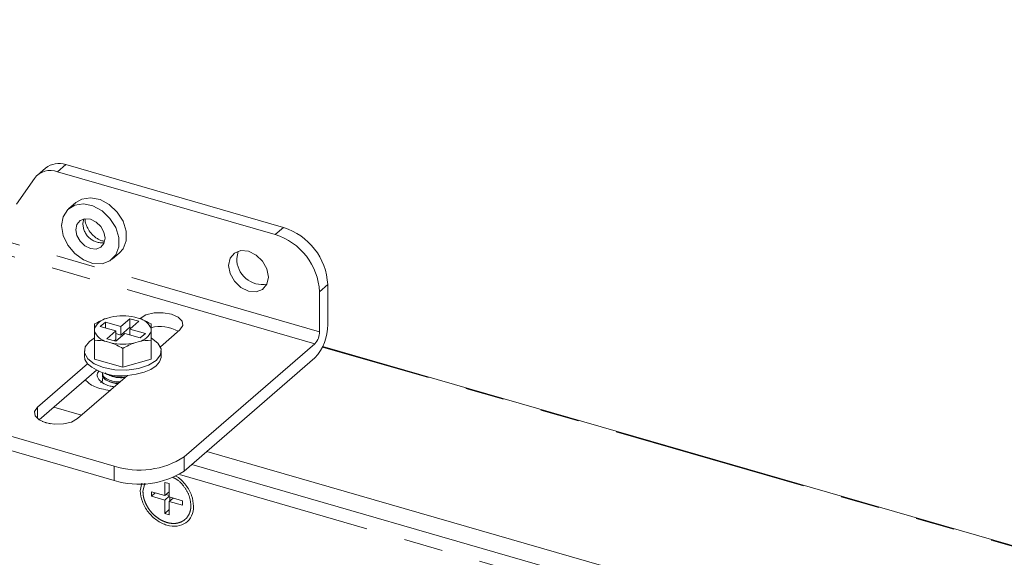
# Model space of a CAD drawing. Header units: millimetres. Extents: x 19 to 844, y 7 to 552.
# Tile 46 of 49: x 687 to 719, y 471 to 489. Entities that reach past the tile are written whole.
import ezdxf

# ---------------------------------------------------------------- set-up
doc = ezdxf.new("R2010")
doc.units = ezdxf.units.MM
doc.linetypes.add('PHANTOM', pattern=[12.7, 6.35, -1.27, 1.27, -1.27, 1.27, -1.27])

msp = doc.modelspace()

# ---------------------------------------------------------------- linework, layer by layer
at = {"color": 8, "linetype": 'PHANTOM', "lineweight": 0}
for p, q in [((696.6668, 478.5961), (630.2715, 497.7628)), ((696.5168, 478.2064), (630.1215, 497.3731)), ((688.4126, 484.0293), (688.1459, 483.7983)), ((688.9736, 482.116), (688.9994, 482.263)), ((695.2235, 481.7552), (695.4901, 481.9862)), ((696.6668, 479.8952), (696.9335, 480.1261)), ((736.813, 466.5354), (696.7629, 478.0969)), ((687.4955, 475.7687), (687.4955, 476.1437)), ((689.9901, 474.2208), (689.9901, 473.7589)), ((692.2668, 474.0639), (692.2668, 474.5258)), ((692.1085, 473.9499), (717.9739, 466.4832)), ((690.925, 473.3952), (690.9823, 473.6667)), ((692.4839, 472.942), (692.4839, 472.9452))]:
    msp.add_line(p, q, dxfattribs=at)
at = {"color": 7, "linetype": 'Continuous', "lineweight": 15}
for p, q in [((687.7579, 483.9192), (687.4913, 483.6882)), ((695.4901, 481.9862), (688.4126, 484.0293)), ((686.8132, 482.7399), (687.3958, 483.5816)), ((688.1459, 483.7983), (695.2235, 481.7552)), ((688.7407, 482.7974), (688.5074, 482.5954)), ((689.9258, 480.9575), (690.1592, 481.1596)), ((696.9335, 480.1261), (696.9335, 478.8271)), ((696.6668, 479.8952), (696.6668, 478.5961)), ((689.8795, 479.0675), (689.7439, 479.0284)), ((690.209, 478.7649), (690.5007, 479.0174)), ((690.27, 479.111), (690.27, 479.111)), ((690.2701, 479.111), (690.2701, 479.111)), ((690.5007, 479.0174), (690.7894, 478.9341)), ((690.5007, 478.7403), (690.5007, 479.0174)), ((690.7961, 479.0284), (690.6606, 479.0675)), ((689.5372, 478.7664), (689.7038, 478.9107)), ((690.0424, 478.6205), (689.5372, 478.7664)), ((689.7038, 478.9107), (690.209, 478.7649)), ((689.7038, 478.7182), (689.7038, 478.9107)), ((690.209, 478.4877), (690.209, 478.7649)), ((690.5007, 478.7403), (690.209, 478.4877)), ((690.7894, 478.9341), (690.4977, 478.6815)), ((690.5494, 478.7263), (690.5007, 478.7403)), ((689.3534, 478.6901), (689.3534, 478.6119)), ((689.7507, 478.3679), (690.0424, 478.6205)), ((690.331, 478.5372), (690.0394, 478.2846)), ((690.0424, 478.6205), (690.0424, 478.3434)), ((690.209, 478.4877), (690.0424, 478.5358)), ((690.8362, 478.3914), (690.331, 478.5372)), ((690.4977, 478.6815), (691.0029, 478.5357)), ((690.4977, 478.4891), (690.4977, 478.6815)), ((691.0029, 478.5357), (690.8362, 478.3914)), ((691.1867, 478.6119), (691.1867, 478.6901)), ((692.1279, 478.6555), (691.4909, 478.1039)), ((689.3534, 477.7051), (689.3534, 478.3172)), ((689.7439, 478.2737), (689.8795, 478.2345)), ((690.0394, 478.2846), (689.7507, 478.3679)), ((690.0424, 478.3434), (689.9907, 478.2986)), ((690.6606, 478.2345), (690.7961, 478.2737)), ((691.1867, 478.3172), (691.1867, 477.7051)), ((692.2668, 474.5258), (696.5168, 478.2064)), ((736.8408, 466.5449), (696.77, 478.1123)), ((689.02, 477.9697), (689.02, 477.7965)), ((690.27, 478.0525), (690.27, 477.4405)), ((691.52, 477.7965), (691.52, 477.9697)), ((696.5168, 477.7445), (692.2668, 474.0639)), ((687.4955, 476.1437), (689.1205, 477.551)), ((690.27, 477.4405), (689.3534, 477.7051)), ((691.1867, 477.7051), (690.27, 477.4405)), ((689.4123, 477.3419), (687.5493, 475.7284)), ((690.4196, 477.176), (688.7946, 475.7687)), ((689.6034, 477.2448), (689.6034, 477.1983)), ((689.5483, 476.9473), (689.6136, 476.9898)), ((689.6034, 477.0428), (689.6034, 476.9963)), ((688.0238, 476.1394), (688.9229, 475.8799)), ((683.8299, 475.9991), (689.9901, 474.2208)), ((689.9901, 473.7589), (683.8299, 475.5372)), ((687.6422, 475.678), (687.9145, 475.5994)), ((693.0035, 474.7019), (732.933, 463.1752)), ((692.5085, 474.2732), (732.933, 462.6037)), ((690.89, 473.6646), (690.8384, 473.4202)), ((691.7766, 473.6546), (691.6323, 473.6962)), ((691.6323, 473.6962), (691.6323, 473.2632)), ((691.7766, 473.2215), (691.7766, 473.6546)), ((691.6323, 473.2632), (691.1993, 473.3882)), ((691.1993, 473.3882), (691.1993, 473.2439)), ((691.3243, 473.3521), (691.1993, 473.2439)), ((691.6323, 473.2632), (691.7766, 473.3882)), ((691.7766, 473.2658), (691.6706, 473.2964)), ((691.1993, 473.2439), (691.6323, 473.1189)), ((691.6323, 473.1189), (691.7766, 473.2439)), ((691.6323, 473.1189), (691.6323, 472.6859)), ((692.2096, 473.0965), (691.7766, 473.2215)), ((691.9016, 473.1855), (691.7766, 473.0772)), ((691.7766, 472.6442), (691.7766, 473.0772)), ((691.7766, 473.0772), (692.2096, 472.9522)), ((691.7956, 473.2161), (691.7956, 473.0937)), ((692.2096, 472.9522), (692.2096, 473.0965)), ((691.7766, 472.8109), (691.6323, 472.6859)), ((691.6323, 472.6859), (691.7766, 472.6442))]:
    msp.add_line(p, q, dxfattribs=at)
at = {"color": 7, "linetype": 'Continuous', "lineweight": 15, "flags": 128}
for points in [[(690.1592, 481.1596), (690.2751, 481.2938), (690.3753, 481.5569), (690.3753, 481.8658), (690.2751, 482.1868), (690.0854, 482.4853), (689.8268, 482.7289), (689.5274, 482.8911), (689.2196, 482.9545), (688.9368, 482.9121), (688.7407, 482.7974)], [(688.2784, 482.0473), (688.3293, 481.728), (688.4762, 481.4139), (688.7035, 481.1391), (688.9863, 480.9334), (689.2941, 480.8191), (689.5935, 480.8085), (689.852, 480.9028), (690.0417, 481.0917), (690.142, 481.3549), (690.142, 481.6637), (690.0417, 481.9848), (689.852, 482.2833), (689.5935, 482.5268), (689.2941, 482.6891), (688.9863, 482.7524), (688.7035, 482.71), (688.4762, 482.5664), (688.3293, 482.3372), (688.2784, 482.0473)], [(688.7403, 481.9139), (688.7766, 481.7212), (688.8798, 481.5369), (689.0343, 481.389), (689.2166, 481.3001), (689.3989, 481.2838), (689.5534, 481.3424), (689.6567, 481.4671), (689.6929, 481.6389), (689.6567, 481.8317), (689.5534, 482.016), (689.3989, 482.1639), (689.2166, 482.2527), (689.0343, 482.2691), (688.8798, 482.2105), (688.7766, 482.0857), (688.7403, 481.9139)], [(693.7079, 480.7493), (693.7574, 480.4865), (693.8981, 480.2351), (694.1089, 480.0335), (694.3574, 479.9123), (694.606, 479.89), (694.8167, 479.97), (694.9575, 480.1401), (695.0069, 480.3743), (694.9575, 480.6372), (694.8167, 480.8885), (694.606, 481.0902), (694.3574, 481.2114), (694.1089, 481.2337), (693.8981, 481.1537), (693.7574, 480.9836), (693.7079, 480.7493)], [(693.9746, 480.9803), (694.024, 481.2146), (694.0245, 481.2157)], [(690.8288, 479.0305), (691.0218, 479.1405), (691.2843, 479.2052), (691.5763, 479.2148), (691.8534, 479.1677), (692.0734, 479.0713), (692.2028, 478.94), (692.222, 478.794), (692.1279, 478.6555)], [(689.3348, 478.3844), (689.1875, 478.2822), (689.0473, 478.0997), (689.0269, 477.9044), (689.1281, 477.7155), (689.3411, 477.5515), (689.645, 477.4285), (690.0101, 477.3584), (690.4007, 477.3482), (690.7785, 477.3988), (691.1064, 477.5053), (691.3526, 477.6572), (691.4927, 477.8398), (691.5132, 478.0351), (691.412, 478.224), (691.199, 478.388), (691.1929, 478.3913)], [(689.1205, 477.551), (689.0385, 477.6896), (689.02, 477.7965)], [(691.52, 477.7965), (691.5178, 477.7591), (691.4672, 477.6168), (691.3526, 477.484), (691.18, 477.368), (690.9588, 477.275), (690.7007, 477.2098), (690.4196, 477.176)], [(688.7946, 475.7687), (688.6016, 475.6587), (688.3391, 475.594), (688.0471, 475.5844), (687.77, 475.6315), (687.55, 475.728), (687.4206, 475.8592), (687.4015, 476.0052), (687.4955, 476.1437)]]:
    msp.add_lwpolyline(points, dxfattribs=at)
at = {"color": 7, "linetype": 'Continuous', "lineweight": 15}
for centre, radius, start, end in [((687.9177, 483.1815), 0.6577, 69.69828, 142.52834), ((688.1871, 483.3687), 0.698, 71.15109, 127.94127), ((694.8826, 480.0247), 2.0534, 2.83083, 72.79149), ((694.616, 479.7938), 2.0534, 2.83083, 72.79149), ((694.8132, 480.9653), 0.8387, 178.97382, 279.87384), ((689.8525, 478.5084), 0.5312, 101.79411, 159.99268), ((690.27, 477.3473), 1.764, 77.20795, 102.7921), ((690.6876, 478.5084), 0.5312, 20.00693, 78.20638), ((691.4846, 477.571), 1.1936, 60.4046, 104.75366), ((695.3537, 478.8137), 1.5799, 317.41092, 0.48562), ((689.8525, 478.7936), 0.5312, 200.00676, 258.20629), ((690.6876, 478.7936), 0.5312, 281.79313, 339.99366), ((696.0981, 478.5913), 0.5688, 317.41127, 0.48528), ((690.27, 479.9547), 1.764, 257.20793, 282.79205), ((690.1957, 478.8381), 1.6771, 230.12569, 277.67008), ((690.8049, 476.7888), 2.6942, 252.39787, 302.8636), ((690.8049, 476.327), 2.6942, 252.39787, 302.8636)]:
    msp.add_arc(centre, radius, start, end, dxfattribs=at)
at = {"color": 8, "linetype": 'PHANTOM', "lineweight": 0}
msp.add_arc((689.595, 482.1091), 0.6214, 179.3605, 276.67428, dxfattribs=at)
at = {"color": 7, "linetype": 'Continuous', "lineweight": 15}
for points, knots in [([(689.2389, 481.7958), (689.1981, 481.8492), (689.1408, 481.9244), (689.0868, 482.0406), (689.0566, 482.1335), (689.0436, 482.216), (689.0464, 482.2504), (689.0474, 482.2617)], [0, 0, 0, 0, 0.3298847, 0.4633509, 0.676421, 0.8943524, 1, 1, 1, 1]), ([(689.6732, 481.5387), (689.6704, 481.5386), (689.6443, 481.5374), (689.5658, 481.5597), (689.4655, 481.6062), (689.3531, 481.6784), (689.282, 481.7514), (689.2389, 481.7958)], [0, 0, 0, 0, 0.03299, 0.3007492, 0.4987489, 0.6960616, 1, 1, 1, 1]), ([(689.488, 477.3097), (689.471, 477.2883), (689.4138, 477.2162), (689.4483, 477.0784), (689.592, 476.9324), (689.7924, 476.8341), (689.9448, 476.8126), (689.9922, 476.8059)], [0, 0, 0, 0, 0.1090492, 0.3672313, 0.6254142, 0.8835955, 1, 1, 1, 1]), ([(690.1435, 476.9196), (690.0932, 476.9218), (690.0207, 476.925), (689.8898, 476.9527), (689.7529, 476.9998), (689.6419, 477.0868), (689.5934, 477.1581), (689.6056, 477.1948), (689.6067, 477.1981)], [0, 0, 0, 0, 0.1664106, 0.2397347, 0.4850986, 0.730467, 0.975831, 1, 1, 1, 1]), ([(689.6409, 477.1304), (689.6222, 477.1082), (689.5981, 477.0795), (689.6073, 477.0497), (689.6094, 477.0431)], [0, 0, 0, 0, 0.7768923, 1, 1, 1, 1]), ([(689.6094, 477.2452), (689.6117, 477.2178), (689.6169, 477.1565), (689.714, 477.0703), (689.8356, 477.0157), (689.9803, 476.9783), (690.0809, 476.9584), (690.1646, 476.9624), (690.1734, 476.9629)], [0, 0, 0, 0, 0.1902038, 0.4272035, 0.6642023, 0.7350261, 0.9720224, 1, 1, 1, 1]), ([(690.3663, 477.1299), (690.3153, 477.1238), (690.1898, 477.1086), (690.0422, 477.1236), (689.89, 477.1544), (689.7736, 477.1914), (689.7183, 477.2379), (689.6982, 477.2549)], [0, 0, 0, 0, 0.1926204, 0.4738777, 0.5579266, 0.8391817, 1, 1, 1, 1]), ([(689.8409, 477.1733), (689.8529, 477.169), (689.877, 477.1605), (689.9021, 477.1515), (689.9146, 477.147)], [0, 0, 0, 0, 0.5001518, 1, 1, 1, 1]), ([(689.92, 477.1477), (689.9269, 477.1444), (689.9741, 477.122), (690.1007, 477.1042), (690.2446, 477.096), (690.3263, 477.1106), (690.3487, 477.1146)], [0, 0, 0, 0, 0.06771105, 0.45982059, 0.85227844, 1, 1, 1, 1]), ([(689.8565, 476.6884), (689.762, 476.7017), (689.4939, 476.7392), (689.1968, 476.8684), (689.0903, 476.9919), (689.0552, 477.0326)], [0, 0, 0, 0, 0.2673366, 0.7585306, 1, 1, 1, 1]), ([(689.8407, 476.9713), (689.8527, 476.967), (689.8768, 476.9584), (689.902, 476.9494), (689.9145, 476.9449)], [0, 0, 0, 0, 0.5001616, 1, 1, 1, 1]), ([(689.9182, 476.947), (689.9537, 476.9339), (690.01, 476.9131), (690.0828, 476.9091), (690.1096, 476.9076)], [0, 0, 0, 0, 0.631422, 1, 1, 1, 1]), ([(692.5705, 472.9202), (692.5576, 473.0379), (692.5319, 473.2732), (692.3292, 473.6108), (692.129, 473.8331), (691.9989, 473.8932), (691.9802, 473.9018)], [0, 0, 0, 0, 0.3156454, 0.6312918, 0.9469405, 1, 1, 1, 1]), ([(691.7045, 472.3042), (691.5911, 472.3369), (691.4778, 472.3922), (691.2683, 472.5394), (691.1722, 472.6313), (691.0119, 472.8379), (690.9477, 472.9525), (690.861, 473.187), (690.8384, 473.3068), (690.8384, 473.4202)], [0, 0, 0, 0, 0.25, 0.25, 0.5, 0.5, 0.75, 0.75, 1, 1, 1, 1]), ([(692.5705, 472.9202), (692.5705, 472.8068), (692.5479, 472.7), (692.4612, 472.5156), (692.397, 472.4381), (692.2367, 472.324), (692.1406, 472.2876), (691.9311, 472.2613), (691.8178, 472.2715), (691.7045, 472.3042)], [0, 0, 0, 0, 0.25, 0.25, 0.5, 0.5, 0.75, 0.75, 1, 1, 1, 1])]:
    msp.add_open_spline(points, degree=3, knots=knots, dxfattribs=at)
for points in [[(689.3534, 478.8464), (689.4811, 478.9202), (689.6108, 478.9834), (689.7439, 479.0284)], [(689.8795, 479.0675), (690.0126, 479.0994), (690.1423, 479.111), (690.27, 479.111)], [(690.27, 479.111), (690.3978, 479.111), (690.5275, 479.0994), (690.6606, 479.0675)], [(690.7961, 479.0284), (690.9293, 478.9834), (691.059, 478.9202), (691.1867, 478.8464)], [(689.3534, 478.6901), (689.3534, 478.7605), (689.3534, 478.8095), (689.3534, 478.8464)], [(691.1867, 478.8464), (691.1867, 478.8095), (691.1867, 478.7605), (691.1867, 478.6901)], [(689.3534, 478.3172), (689.3534, 478.4278), (689.3534, 478.5285), (689.3534, 478.6119)], [(691.1867, 478.3172), (691.1867, 478.4278), (691.1867, 478.5285), (691.1867, 478.6119)], [(689.7439, 478.2737), (689.6108, 478.3055), (689.4811, 478.3172), (689.3534, 478.3172)], [(690.27, 478.0525), (690.1423, 478.1263), (690.0126, 478.1896), (689.8795, 478.2345)], [(690.6606, 478.2345), (690.5275, 478.1896), (690.3978, 478.1263), (690.27, 478.0525)], [(690.7961, 478.2737), (690.9293, 478.3055), (691.059, 478.3172), (691.1867, 478.3172)]]:
    msp.add_open_spline(points, degree=3, dxfattribs=at)
at = {"color": 8, "linetype": 'PHANTOM', "lineweight": 0}
for points, knots in [([(691.8979, 473.8553), (691.9334, 473.8396), (692.0697, 473.7794), (692.2673, 473.5683), (692.449, 473.2625), (692.4723, 473.051), (692.4839, 472.9452)], [0, 0, 0, 0, 0.1048381, 0.4032231, 0.7016123, 1, 1, 1, 1]), ([(690.925, 473.3952), (690.9253, 473.3805), (690.9257, 473.3511), (690.9295, 473.3064), (690.9355, 473.2616), (690.944, 473.2165), (690.9549, 473.1712), (690.9682, 473.1257), (690.9967, 473.0427), (691.0516, 472.9232), (691.1493, 472.7765), (691.2676, 472.6444), (691.4031, 472.5331), (691.5499, 472.4455), (691.7028, 472.3864), (691.8557, 472.3565), (692.0027, 472.3587), (692.1385, 472.3912), (692.2573, 472.4543), (692.3554, 472.5441), (692.4159, 472.6396), (692.4508, 472.7253), (692.4696, 472.7939), (692.4814, 472.8661), (692.4831, 472.9166), (692.4839, 472.942)], [0, 0, 0, 0, 0.0180271, 0.0359103, 0.0537054, 0.0714692, 0.0892587, 0.1071305, 0.1251406, 0.187585, 0.2500991, 0.3125434, 0.3750575, 0.4375019, 0.500016, 0.5624604, 0.6249745, 0.6874188, 0.7499329, 0.8123773, 0.8748914, 0.9062818, 0.9373936, 0.9685316, 1, 1, 1, 1])]:
    msp.add_open_spline(points, degree=3, knots=knots, dxfattribs=at)

doc.saveas('drawing.dxf')
